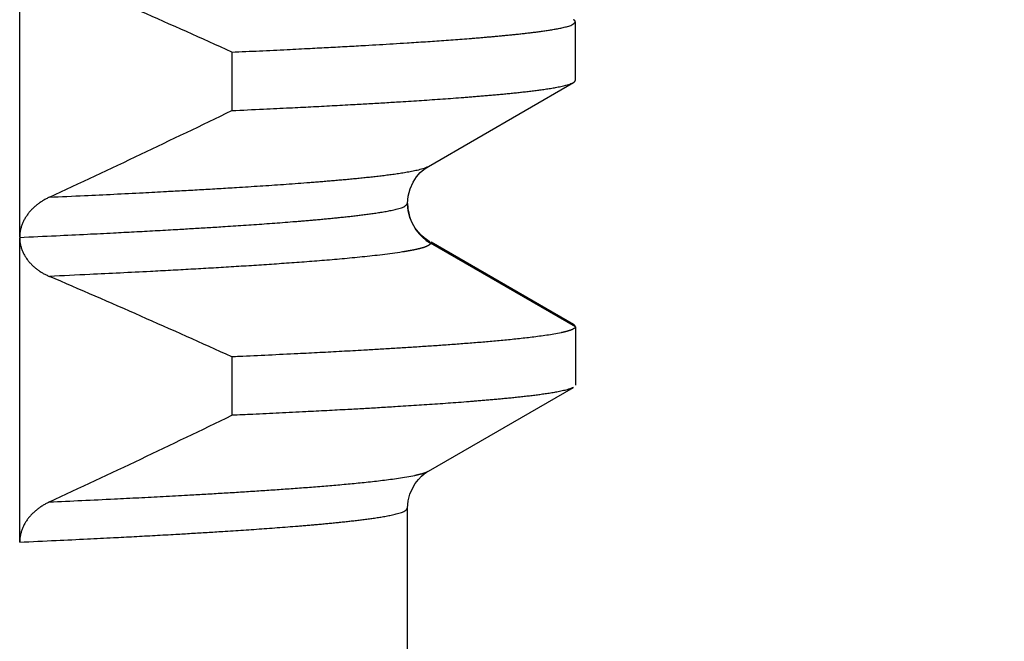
# Model space of a CAD drawing. Header units: millimetres. Extents: x 0 to 1300, y 0 to 891.
# Tile 57 of 141: x 207.18 to 210.41, y 543.36 to 545.4. Entities that reach past the tile are written whole.
import ezdxf

# ---------------------------------------------------------------- set-up
doc = ezdxf.new("R2010")
doc.units = ezdxf.units.MM
doc.header["$LTSCALE"] = 0.545669
doc.layers.add('NoLayerName_001', color=7, linetype='Continuous')
doc.styles.get("Standard").update_dxf_attribs({"font": 'txt', "bigfont": 'extfont2'})
doc.dimstyles.get("Standard").update_dxf_attribs({"dimtxt": 2.5, "dimasz": 2.5, "dimexe": 1, "dimexo": 1, "dimtad": 1, "dimdec": 3, "dimzin": 0, "dimdsep": 46, "dimtxsty": 'Standard', "dimcen": 2.5, "dimadec": 3, "dimazin": 0, "dimtfac": 0.75, "dimtdec": 3, "dimtmove": 0, "dimatfit": 3, "dimfxl": 1, "dimarcsym": 0})

# ---------------------------------------------------------------- blocks, each defined once
blk = doc.blocks.new('_OPEN30')
at = {"color": 0, "linetype": 'ByBlock', "lineweight": -2}
for p, q in [((-1, 0.267949), (0, 0)), ((0, 0), (-1, -0.267949)), ((0, 0), (-1, 0))]:
    blk.add_line(p, q, dxfattribs=at)
blk = doc.blocks.new('*D28')
at = {"layer": 'Defpoints', "color": 0}
for p in [(262.5, 600), (270.821, 600), (208.15, 541.3)]:
    blk.add_point(p, dxfattribs=at)
at = {"layer": 'NoLayerName_001', "color": 0, "linetype": 'Continuous', "lineweight": 13}
for p, q in [((265.5, 600), (273.821, 600)), ((270.821, 545.8), (270.821, 595.5)), ((211.15, 541.3), (273.821, 541.3))]:
    blk.add_line(p, q, dxfattribs=at)
at = {"layer": 'NoLayerName_001', "color": 0, "lineweight": 13, "xscale": 4.5, "yscale": 4.5, "zscale": 4.5}
for p, rotation in [((270.821, 600), 90), ((270.821, 541.3), 270)]:
    blk.add_blockref('_OPEN30', p, dxfattribs=dict(at, rotation=rotation))
at = {"layer": 'NoLayerName_001', "color": 0, "lineweight": 13, "insert": (261.5997, 570.65), "char_height": 10.5, "attachment_point": 5, "rotation": 90}
blk.add_mtext('\\W0.8000;５９', dxfattribs=at)

msp = doc.modelspace()

# ---------------------------------------------------------------- linework, layer by layer
at = {"layer": 'NoLayerName_001', "color": 60, "linetype": 'Continuous', "lineweight": 25}
for p, q in [((207.17761925, 544.68998161), (207.17761925, 547.68757469)), ((209.00000031, 545.20414519), (209.00000031, 545.39585481)), ((207.87339748, 545.29672888), (207.87339748, 545.10501926)), ((208.51815817, 544.92198226), (208.99367774, 545.1968381)), ((208.44999818, 544.79984061), (208.44999926, 544.79993974)), ((208.45202643, 544.77584762), (208.44999926, 544.79993974)), ((207.17761812, 543.68894819), (207.17761925, 544.68771578)), ((208.51816224, 544.67801539), (208.52502238, 544.67008344)), ((209.00000031, 544.39585481), (208.52502238, 544.67008344)), ((208.99367774, 544.4031619), (208.52674093, 544.67305639)), ((209.00000031, 544.39585481), (209.00000031, 544.20414519)), ((207.87339748, 544.29672888), (207.87339748, 544.10501926)), ((208.51814559, 543.92197499), (208.99367774, 544.1968381)), ((208.45000031, 541.6), (208.45000031, 543.79994683))]:
    msp.add_line(p, q, dxfattribs=at)
for points in [[(208.44999398, 544.79994165), (208.45199389, 544.82398022), (208.45834456, 544.84849831), (208.46789662, 544.86977785), (208.47920266, 544.887188), (208.49144174, 544.90126044), (208.50306735, 544.91166711), (208.51266839, 544.91860394), (208.51811995, 544.92196024)], [(208.48514482, 544.70549816), (208.47484989, 544.71886966), (208.465423, 544.73491964), (208.45745779, 544.75408261), (208.45202643, 544.77584762)], [(208.51815658, 544.67801053), (208.51182526, 544.68194347), (208.50422096, 544.68741827), (208.49525769, 544.69504475), (208.48514482, 544.70549816)], [(208.44999917, 543.79996407), (208.4520289, 543.8241676), (208.45746304, 543.84593358), (208.46543072, 543.86509616), (208.47485907, 543.88114434), (208.48515433, 543.89451326), (208.49526677, 543.90496419), (208.50422906, 543.91258853), (208.51183183, 543.91806142), (208.51815732, 543.92199042)]]:
    msp.add_lwpolyline(points, dxfattribs=at)
for centre, radius, start, end in [((194.9465833, 516.82579499), 31.26814036, 65.580265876, 66.778867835), ((189.65351811, 582.68203023), 41.76117525, 294.9583197, 295.86724878), ((208.59911435, 544.79999716), 0.14911624, 180.06014779, 186.74635609), ((208.60127537, 544.80022372), 0.15128892, 186.73542333, 190.16084035), ((208.59984742, 544.79988381), 0.14982342, 190.12922339, 240.03816449), ((194.94596998, 515.82440151), 31.26966274, 65.58029819, 66.778908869), ((189.65231937, 581.68455941), 41.76397401, 294.958273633, 295.867214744)]:
    msp.add_arc(centre, radius, start, end, dxfattribs=at)
for points, knots in [([(207.87339748, 545.29672888), (207.9036456, 545.2981301), (207.96414376, 545.30089201), (208.04983875, 545.30503433), (208.12544536, 545.30882316), (208.19096492, 545.31222789), (208.25143868, 545.31548126), (208.30686668, 545.31857923), (208.35725001, 545.32149814), (208.40259007, 545.32421055), (208.44288697, 545.32671035), (208.47814201, 545.32897181), (208.50835696, 545.33096528), (208.53856789, 545.33301828), (208.56877445, 545.33513447), (208.59897595, 545.33732175), (208.62917148, 545.339591), (208.65432864, 545.34155884), (208.67445039, 545.34318439), (208.68953968, 545.34443046), (208.70462677, 545.34570483), (208.71971155, 545.3470084), (208.7347936, 545.34834451), (208.74987226, 545.34971848), (208.76494686, 545.35113515), (208.78001673, 545.35259952), (208.7950812, 545.35411653), (208.8101396, 545.35569111), (208.82519122, 545.35732836), (208.84023543, 545.35903267), (208.85527111, 545.3608112), (208.8702957, 545.3626825), (208.88530629, 545.36466436), (208.90030026, 545.36677223), (208.91526884, 545.36904567), (208.93021201, 545.37150691), (208.94509165, 545.3742489), (208.95997194, 545.3772823), (208.97442856, 545.3812951), (208.98961817, 545.38466948), (208.99628927, 545.39262623), (208.99999392, 545.39585481)], [0, 0, 0, 0, 0.0908416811, 0.1816834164, 0.2573848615, 0.3179460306, 0.3785071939, 0.4390683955, 0.4844894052, 0.5299105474, 0.5753316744, 0.6056123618, 0.6358929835, 0.666173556, 0.6964541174, 0.7267346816, 0.7570152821, 0.7872960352, 0.8024365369, 0.8175771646, 0.8327179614, 0.8478589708, 0.863000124, 0.8781412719, 0.8932822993, 0.9084231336, 0.9235637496, 0.9387041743, 0.9538444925, 0.9689848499, 0.9841253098, 0.9992657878, 1.0144064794, 1.0295476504, 1.0446885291, 1.0598289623, 1.0749693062, 1.0901131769, 1.1052469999, 1.1204008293, 1.1351430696, 1.1351430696, 1.1351430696, 1.1351430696]), ([(208.99999392, 545.39585481), (208.99998333, 545.3960203), (208.99997659, 545.39635358), (208.99987917, 545.3968456), (208.99974053, 545.39732692), (208.99955889, 545.39779285), (208.99934293, 545.39824113), (208.9990948, 545.39867058), (208.99881741, 545.39908189), (208.99851322, 545.39947592), (208.99818475, 545.3998535), (208.9978345, 545.40021549), (208.99746496, 545.40056274), (208.99707859, 545.40089609), (208.99667787, 545.40121636), (208.99626526, 545.40152438), (208.99584323, 545.40182098), (208.99541425, 545.40210697), (208.9949808, 545.40238318), (208.99454526, 545.40265029), (208.99411041, 545.40290961), (208.99381975, 545.40307783), (208.9936756, 545.40316189)], [0, 0, 0, 0, 0.000497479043, 0.0009974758, 0.001499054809, 0.001999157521, 0.002495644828, 0.002990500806, 0.003485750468, 0.003982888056, 0.004482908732, 0.004986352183, 0.005493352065, 0.006003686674, 0.006516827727, 0.007031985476, 0.007548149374, 0.008064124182, 0.008578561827, 0.009089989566, 0.009596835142, 0.010097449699, 0.010097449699, 0.010097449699, 0.010097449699]), ([(208.9936756, 545.19683811), (208.99381657, 545.19692074), (208.99409856, 545.19708418), (208.99451617, 545.19733725), (208.99492931, 545.1975966), (208.99533851, 545.19786537), (208.99574485, 545.1981457), (208.99614925, 545.19843998), (208.99655217, 545.19875007), (208.99695246, 545.19907681), (208.99734678, 545.19942052), (208.99773074, 545.19978061), (208.99809984, 545.20015643), (208.99844955, 545.20054734), (208.9987754, 545.20095274), (208.99907284, 545.20137201), (208.9993374, 545.2018046), (208.99956433, 545.20224997), (208.99974969, 545.20270757), (208.99988627, 545.20317695), (208.99997854, 545.20365716), (208.99998409, 545.20398263), (208.99999392, 545.20414519)], [0, 0, 0, 0, 0.000490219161, 0.000977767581, 0.001464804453, 0.001953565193, 0.002446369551, 0.002945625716, 0.003453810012, 0.003971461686, 0.004495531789, 0.005022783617, 0.005550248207, 0.006075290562, 0.006595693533, 0.007109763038, 0.007616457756, 0.008115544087, 0.008607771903, 0.00909505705, 0.00958064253, 0.010069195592, 0.010069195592, 0.010069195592, 0.010069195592]), ([(207.87339748, 545.10501926), (207.90799791, 545.10662667), (207.97143443, 545.10952269), (208.05792683, 545.11372633), (208.13288079, 545.11749249), (208.20206236, 545.12110063), (208.26547158, 545.12454424), (208.3231095, 545.12779893), (208.37497772, 545.1308321), (208.42107636, 545.13363674), (208.46140697, 545.13618181), (208.49597167, 545.13843131), (208.53053154, 545.14075357), (208.56508584, 545.14315786), (208.59963349, 545.14565693), (208.62841674, 545.14782845), (208.65143889, 545.14962513), (208.66870322, 545.15100387), (208.68596501, 545.15241547), (208.70322371, 545.15386485), (208.72047873, 545.15535678), (208.73772948, 545.15689607), (208.75497533, 545.15848753), (208.7722157, 545.1601359), (208.78944995, 545.16184622), (208.80667753, 545.16362242), (208.82389714, 545.1654753), (208.841107, 545.16741918), (208.85830517, 545.16946572), (208.87548788, 545.17163744), (208.89264964, 545.17396327), (208.90978747, 545.17646773), (208.9268861, 545.17922923), (208.94394617, 545.18225821), (208.96085946, 545.18591382), (208.97779151, 545.18983638), (208.98831722, 545.19469077), (208.9936756, 545.19683811)], [0, 0, 0, 0, 0.1039132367, 0.1905076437, 0.2597831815, 0.3290587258, 0.3983342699, 0.4502909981, 0.5022478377, 0.5542046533, 0.5888424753, 0.6234802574, 0.6581180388, 0.6927558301, 0.7273936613, 0.7620316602, 0.7793507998, 0.7966700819, 0.8139895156, 0.8313089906, 0.8486283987, 0.8659476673, 0.8832667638, 0.9005856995, 0.9179045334, 0.9352233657, 0.9525422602, 0.9698613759, 0.9871809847, 1.0045004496, 1.0218188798, 1.0391366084, 1.0564571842, 1.0737825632, 1.0910954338, 1.1084126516, 1.1257305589, 1.1257305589, 1.1257305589, 1.1257305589]), ([(207.27502558, 544.82072769), (207.31341641, 544.82251039), (207.38380217, 544.82572387), (207.48616773, 544.83069036), (207.57572964, 544.83519684), (207.65248844, 544.83922632), (207.7164476, 544.84270604), (207.77400517, 544.84594188), (207.83155633, 544.84929096), (207.8827059, 544.85238636), (207.92745559, 544.85519417), (207.96580769, 544.85767511), (208.00415457, 544.86023547), (208.04249537, 544.86288569), (208.08082896, 544.8656395), (208.11276663, 544.86803145), (208.13831195, 544.87000989), (208.15746847, 544.87152772), (208.17662224, 544.87308153), (208.19577263, 544.87467679), (208.21491903, 544.8763187), (208.23406076, 544.87801252), (208.25319718, 544.87976353), (208.27232764, 544.88157689), (208.29145145, 544.88345811), (208.31056803, 544.88541153), (208.32967593, 544.88744933), (208.34877323, 544.889587), (208.36785783, 544.89183728), (208.38692555, 544.89422515), (208.40597051, 544.89678185), (208.42498951, 544.8995345), (208.44396596, 544.90256935), (208.4629007, 544.90589704), (208.48167424, 544.90991811), (208.50047027, 544.91422969), (208.51216129, 544.91958908), (208.51811205, 544.92195823)], [0, 0, 0, 0, 0.1152965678, 0.2113770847, 0.3074576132, 0.3843220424, 0.441970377, 0.4996187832, 0.5572673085, 0.6149158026, 0.6533480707, 0.6917802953, 0.730212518, 0.7686447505, 0.8070770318, 0.8455095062, 0.8647259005, 0.883942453, 0.9031591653, 0.9223759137, 0.9415925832, 0.9608090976, 0.9800254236, 0.9992415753, 1.0184576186, 1.037673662, 1.0568897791, 1.0761061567, 1.0953230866, 1.1145398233, 1.133755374, 1.1529701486, 1.172188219, 1.1914116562, 1.210620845, 1.2298350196, 1.2490501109, 1.2490501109, 1.2490501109, 1.2490501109]), ([(207.27501554, 544.82072299), (207.27329883, 544.81989726), (207.26984802, 544.81827826), (207.2647676, 544.81565075), (207.25974892, 544.81290243), (207.25480806, 544.81001166), (207.24994827, 544.80698384), (207.24517621, 544.80381715), (207.24049766, 544.80051168), (207.23591889, 544.79706731), (207.23144693, 544.79348421), (207.2270897, 544.78976263), (207.22285541, 544.78590309), (207.21875232, 544.78190614), (207.21478865, 544.77777231), (207.21097266, 544.77350213), (207.20731272, 544.76909629), (207.20381783, 544.76455635), (207.20049668, 544.75988571), (207.19735865, 544.75508851), (207.19441326, 544.75016906), (207.19167003, 544.74513168), (207.18913851, 544.73998065), (207.1868282, 544.73472038), (207.1847495, 544.72935679), (207.18291244, 544.72389965), (207.18132693, 544.71836215), (207.18000508, 544.71275894), (207.17895438, 544.70710487), (207.17819935, 544.70141445), (207.17770133, 544.69570338), (207.17767172, 544.69188655), (207.17761925, 544.68998161)], [0, 0, 0, 0, 0.00571493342, 0.01143379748, 0.01715552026, 0.02287927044, 0.02860447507, 0.03433083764, 0.04005835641, 0.04578729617, 0.05151715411, 0.05724670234, 0.06297511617, 0.06870206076, 0.07442772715, 0.08015286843, 0.08587883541, 0.09160700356, 0.09733684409, 0.10306775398, 0.1087997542, 0.11453354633, 0.12027056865, 0.12601305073, 0.13176385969, 0.13752178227, 0.14328131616, 0.14903756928, 0.1547866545, 0.16052586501, 0.1662538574, 0.17197084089, 0.17197084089, 0.17197084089, 0.17197084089]), ([(207.1776114, 544.68895725), (207.21745785, 544.69080788), (207.29146116, 544.69418616), (207.39391314, 544.69916516), (207.4792824, 544.70346273), (207.55326205, 544.70732497), (207.6215443, 544.71101607), (207.68412921, 544.71453097), (207.74101807, 544.71784167), (207.79221227, 544.72092045), (207.83771189, 544.72376036), (207.87751854, 544.72633069), (207.91163431, 544.72859722), (207.94574547, 544.73093163), (207.97985151, 544.73333954), (208.01395148, 544.73583273), (208.04804441, 544.73842234), (208.0764484, 544.74067011), (208.099167, 544.74252777), (208.11620362, 544.74395226), (208.13323771, 544.74540897), (208.15026876, 544.74690222), (208.16729604, 544.7484377), (208.18431884, 544.75002076), (208.20133642, 544.75165684), (208.21834808, 544.75335137), (208.23535307, 544.7551097), (208.25235066, 544.75693751), (208.26934015, 544.7588393), (208.28632021, 544.76082426), (208.30328808, 544.76291265), (208.32024068, 544.76512343), (208.33717505, 544.76747398), (208.35408144, 544.770009), (208.37096012, 544.77275059), (208.38776912, 544.77580765), (208.40457731, 544.77918722), (208.42092617, 544.7836554), (208.43806472, 544.78741944), (208.44575366, 544.79625251), (208.44999819, 544.79984062)], [0, 0, 0, 0, 0.1196681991, 0.2222409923, 0.3077183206, 0.3761001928, 0.4444820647, 0.5128640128, 0.5641506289, 0.615437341, 0.6667239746, 0.7009149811, 0.7351059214, 0.769296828, 0.8034877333, 0.8376786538, 0.871869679, 0.9060609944, 0.9231568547, 0.9402529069, 0.9573491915, 0.9744456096, 0.9915420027, 1.0086382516, 1.025734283, 1.0428300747, 1.0599256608, 1.0770211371, 1.0941166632, 1.1112122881, 1.1283079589, 1.1454039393, 1.1625004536, 1.1795965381, 1.196691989, 1.2137873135, 1.2308873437, 1.2479742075, 1.2650848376, 1.2817586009, 1.2817586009, 1.2817586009, 1.2817586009]), ([(207.17761925, 544.68771578), (207.17767283, 544.68584204), (207.17770551, 544.68208753), (207.17820302, 544.6764702), (207.17895521, 544.67087365), (207.18000073, 544.66531373), (207.1813158, 544.65980506), (207.18289344, 544.65436258), (207.18472215, 544.64900109), (207.18679256, 544.643734), (207.18909504, 544.63857149), (207.19161953, 544.63352006), (207.19435681, 544.62858478), (207.19729764, 544.62377062), (207.20043277, 544.6190826), (207.20375301, 544.61452569), (207.20724925, 544.61010472), (207.2109131, 544.6058238), (207.21473496, 544.60168445), (207.21870587, 544.59768725), (207.22281705, 544.59383267), (207.22705969, 544.59012115), (207.23142498, 544.58655315), (207.23590417, 544.58312912), (207.24048882, 544.57984919), (207.2451715, 544.57671336), (207.24994556, 544.57372119), (207.2548049, 544.57087247), (207.25974259, 544.568165), (207.26475495, 544.56560399), (207.26982615, 544.56316699), (207.27326735, 544.56167815), (207.27497966, 544.5609171)], [0, 0, 0, 0, 0.00562352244, 0.01125815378, 0.01690395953, 0.02255953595, 0.02822219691, 0.03388815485, 0.0395526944, 0.04521055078, 0.05086050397, 0.05650517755, 0.06214660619, 0.06778609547, 0.07342427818, 0.07906117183, 0.08469623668, 0.09032907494, 0.09596120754, 0.10159406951, 0.10722843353, 0.11286445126, 0.11850169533, 0.12413920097, 0.12977556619, 0.13541025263, 0.14104362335, 0.14667574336, 0.15230634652, 0.15793485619, 0.16356040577, 0.16918185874, 0.16918185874, 0.16918185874, 0.16918185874]), ([(208.52502238, 544.67008344), (208.52483135, 544.66930847), (208.52466758, 544.66762476), (208.52296642, 544.66561672), (208.5209739, 544.66392041), (208.51875336, 544.66247664), (208.51652957, 544.66121849), (208.51431126, 544.66014308), (208.51207846, 544.6591835), (208.50981305, 544.65827841), (208.50750527, 544.65741485), (208.50516404, 544.65659099), (208.50280263, 544.65580609), (208.50043155, 544.65505859), (208.49805641, 544.65434638), (208.49567826, 544.6536662), (208.49329629, 544.65301408), (208.49090959, 544.6523861), (208.48851748, 544.65177827), (208.48611985, 544.65118713), (208.48371669, 544.65061182), (208.48130865, 544.65005135), (208.47889639, 544.64950483), (208.47648061, 544.64897136), (208.47406199, 544.64845005), (208.47164113, 544.64793989), (208.46921838, 544.64744031), (208.46679387, 544.64695095), (208.46436769, 544.64647141), (208.46193989, 544.64600128), (208.45951055, 544.64554017), (208.45707975, 544.64508767), (208.45464754, 544.64464337), (208.452214, 544.64420688), (208.44977921, 544.64377779), (208.44734323, 544.64335571), (208.44490614, 544.64294019), (208.44246797, 544.64253103), (208.44002893, 544.64212702), (208.43840205, 544.64186287), (208.43758871, 544.64173014)], [0, 0, 0, 0, 0.002394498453, 0.004911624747, 0.007600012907, 0.010288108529, 0.012826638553, 0.01526637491, 0.017678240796, 0.020116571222, 0.022584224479, 0.025069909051, 0.027562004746, 0.030049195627, 0.032527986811, 0.035000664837, 0.037469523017, 0.039936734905, 0.042404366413, 0.044873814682, 0.047344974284, 0.049817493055, 0.052290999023, 0.054765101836, 0.057239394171, 0.059713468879, 0.062187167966, 0.064660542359, 0.067133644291, 0.069606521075, 0.072079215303, 0.074551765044, 0.077024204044, 0.079496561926, 0.081968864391, 0.084441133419, 0.08691338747, 0.089385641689, 0.091857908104, 0.094330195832, 0.094330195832, 0.094330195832, 0.094330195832]), ([(208.43270625, 544.64094835), (208.42176841, 544.63934354), (208.39991376, 544.63597553), (208.36699873, 544.63187299), (208.33405125, 544.62806508), (208.30106871, 544.62457683), (208.26806338, 544.62132509), (208.23504111, 544.61825243), (208.20200445, 544.6153378), (208.16895493, 544.61256821), (208.13589424, 544.60992853), (208.10282399, 544.60740419), (208.06974581, 544.60498044), (208.03666133, 544.60264279), (207.99254273, 544.59962021), (207.9373855, 544.59598901), (207.87118401, 544.59184664), (207.80497168, 544.58789541), (207.73874987, 544.58411235), (207.67251997, 544.58047422), (207.59524384, 544.57637186), (207.50691782, 544.57187836), (207.39649909, 544.56648261), (207.31919415, 544.56295523), (207.27502186, 544.56089883)], [0, 0, 0, 0, 0.033164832, 0.0663329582, 0.0995003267, 0.1326657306, 0.1658306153, 0.1989952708, 0.232160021, 0.2653252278, 0.2984910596, 0.3316575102, 0.3648244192, 0.3979914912, 0.4311583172, 0.4974903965, 0.5638210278, 0.6301509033, 0.6964805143, 0.7628101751, 0.8291400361, 0.9286352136, 1.0281307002, 1.1607911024, 1.1607911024, 1.1607911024, 1.1607911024]), ([(208.43758871, 544.64173014), (208.4367751, 544.64159908), (208.4351481, 544.64133542), (208.43352012, 544.64107788), (208.43270625, 544.64094835)], [0, 0, 0, 0, 0.0024723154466, 0.0049446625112, 0.0049446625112, 0.0049446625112, 0.0049446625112]), ([(209.00000031, 544.39585481), (208.9999137, 544.39537285), (208.9998467, 544.39436279), (208.99907042, 544.39301867), (208.99809625, 544.39181456), (208.99695635, 544.39075493), (208.99575161, 544.38982642), (208.99450253, 544.38901734), (208.99322049, 544.388285), (208.99191166, 544.3875931), (208.99057565, 544.38693727), (208.98921916, 544.38631387), (208.98784856, 544.38571975), (208.98646804, 544.38515223), (208.98507915, 544.38461022), (208.98368268, 544.38409175), (208.98227927, 544.38359493), (208.98086957, 544.38311787), (208.97945425, 544.38265865), (208.97803396, 544.38221537), (208.97660935, 544.38178612), (208.97518109, 544.38136901), (208.97374983, 544.38096212), (208.97231616, 544.38056359), (208.97088021, 544.38017323), (208.96944209, 544.37979075), (208.96800191, 544.3794159), (208.96655978, 544.37904841), (208.96511581, 544.37868803), (208.96367011, 544.37833447), (208.96222279, 544.3779875), (208.96077397, 544.37764682), (208.95932375, 544.3773122), (208.95787226, 544.37698332), (208.95641955, 544.37666012), (208.95496591, 544.37634157), (208.95399581, 544.376134), (208.95351091, 544.37602963)], [0, 0, 0, 0, 0.001469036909, 0.002981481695, 0.004551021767, 0.006120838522, 0.007633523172, 0.009110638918, 0.010581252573, 0.012061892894, 0.013551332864, 0.015045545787, 0.016540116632, 0.018032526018, 0.019523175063, 0.021012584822, 0.022501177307, 0.023989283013, 0.025477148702, 0.02696494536, 0.028452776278, 0.029940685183, 0.03142866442, 0.032916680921, 0.034404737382, 0.035892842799, 0.037381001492, 0.038869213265, 0.040357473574, 0.041845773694, 0.043334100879, 0.044822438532, 0.046310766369, 0.047799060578, 0.049287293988, 0.050775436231, 0.0522634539, 0.0522634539, 0.0522634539, 0.0522634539]), ([(209.00000031, 544.39585481), (208.99998967, 544.39602042), (208.99998288, 544.39635397), (208.99988499, 544.39684631), (208.99974578, 544.39732788), (208.99956349, 544.397794), (208.99934688, 544.3982424), (208.99909809, 544.39867191), (208.99882005, 544.39908324), (208.99851519, 544.39947723), (208.99818607, 544.39985474), (208.99783517, 544.40021663), (208.99746498, 544.40056376), (208.99707798, 544.40089696), (208.99667664, 544.40121708), (208.99626343, 544.40152496), (208.99584082, 544.40182141), (208.99541127, 544.40210726), (208.99497728, 544.40238335), (208.99454123, 544.40265037), (208.99410588, 544.40290963), (208.99381492, 544.40307784), (208.99367061, 544.40316189)], [0, 0, 0, 0, 0.000497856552, 0.000998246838, 0.001500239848, 0.002000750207, 0.00249762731, 0.002992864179, 0.003488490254, 0.003986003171, 0.004486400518, 0.004990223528, 0.005497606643, 0.00600832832, 0.006521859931, 0.007037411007, 0.007553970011, 0.008070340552, 0.00858517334, 0.009096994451, 0.009604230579, 0.010105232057, 0.010105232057, 0.010105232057, 0.010105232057]), ([(208.95351091, 544.37602963), (208.94563048, 544.3745089), (208.92990244, 544.37127027), (208.90609548, 544.36759215), (208.88224827, 544.36422637), (208.85836076, 544.36116673), (208.83444736, 544.358348), (208.81051253, 544.35572419), (208.78656158, 544.35324933), (208.76259644, 544.35090877), (208.73861976, 544.34868419), (208.714634, 544.3465585), (208.69064146, 544.34451334), (208.66664313, 544.34254152), (208.64263958, 544.3406373), (208.61863136, 544.33879453), (208.59461898, 544.33700726), (208.57060299, 544.33526909), (208.53857731, 544.33301179), (208.49853769, 544.33029663), (208.45048035, 544.32718639), (208.40241517, 544.32420061), (208.35434335, 544.3213252), (208.29825278, 544.31808668), (208.23414106, 544.31452952), (208.16200626, 544.31069484), (208.08184753, 544.30660334), (207.99366313, 544.30229792), (207.9215053, 544.2989213), (207.88141539, 544.29709511), (207.87339748, 544.29672888)], [0, 0, 0, 0, 0.0240774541, 0.0481632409, 0.0722498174, 0.0963304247, 0.1204084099, 0.1444860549, 0.1685643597, 0.1926434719, 0.2167232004, 0.2408030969, 0.2648826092, 0.2889617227, 0.3130406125, 0.3371194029, 0.3611981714, 0.3852769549, 0.4093557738, 0.4575135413, 0.5056714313, 0.5538292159, 0.6019868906, 0.6501445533, 0.7223810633, 0.7946176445, 0.8668543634, 0.9631701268, 1.0594857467, 1.0835645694, 1.0835645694, 1.0835645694, 1.0835645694]), ([(208.99367061, 544.19683811), (208.9883122, 544.19469091), (208.97778619, 544.1898376), (208.96085507, 544.18591186), (208.94394182, 544.18225607), (208.92688174, 544.17922759), (208.90978311, 544.17646661), (208.8926453, 544.17396253), (208.87548359, 544.17163679), (208.85830098, 544.16946498), (208.8411029, 544.16741832), (208.82389312, 544.16547436), (208.80667359, 544.16362144), (208.78944608, 544.16184527), (208.7722119, 544.16013503), (208.75497159, 544.15848679), (208.7377258, 544.15689549), (208.72047511, 544.15535638), (208.70322015, 544.15386462), (208.68596151, 544.15241539), (208.66869978, 544.15100391), (208.64568086, 544.1491657), (208.61690129, 544.14694588), (208.5823575, 544.14439485), (208.54780656, 544.14194448), (208.51324949, 544.13958277), (208.47868731, 544.1372974), (208.44412051, 544.13508262), (208.40378772, 544.13257477), (208.35768697, 544.12980833), (208.30581688, 544.12681138), (208.24817719, 544.12359301), (208.18476631, 544.12018535), (208.10981804, 544.11631347), (208.02909611, 544.11230975), (207.9483671, 544.10845161), (207.89646469, 544.106083), (207.87339748, 544.10501926)], [0, 0, 0, 0, 0.0173178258, 0.0346350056, 0.0519478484, 0.0692731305, 0.0865936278, 0.1039112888, 0.1212296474, 0.1385490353, 0.1558685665, 0.1731876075, 0.1905064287, 0.2078251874, 0.2251439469, 0.2424628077, 0.2597818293, 0.2771010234, 0.2944203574, 0.3117397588, 0.3290591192, 0.3463783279, 0.381016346, 0.4156540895, 0.4502917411, 0.4849293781, 0.5195670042, 0.5542046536, 0.5888423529, 0.6407989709, 0.6927555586, 0.7447120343, 0.8139872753, 0.8832625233, 0.9698565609, 1.0564505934, 1.1257257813, 1.1257257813, 1.1257257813, 1.1257257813]), ([(208.47303507, 543.90806543), (208.47380615, 543.90822962), (208.4753486, 543.90855522), (208.47765846, 543.9090598), (208.47996533, 543.90957525), (208.48226883, 543.9101043), (208.48456906, 543.91064757), (208.48686598, 543.91120623), (208.48915959, 543.91178131), (208.49144989, 543.91237387), (208.49373687, 543.91298497), (208.49602052, 543.91361568), (208.49830084, 543.91426701), (208.50057766, 543.91494015), (208.50285022, 543.91563525), (208.50511377, 543.91636202), (208.50736219, 543.91713086), (208.509589, 543.91795223), (208.51178846, 543.91883525), (208.5139519, 543.91979431), (208.51608156, 543.92082422), (208.51745214, 543.92160287), (208.51814359, 543.9219807)], [0, 0, 0, 0, 0.002365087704, 0.004729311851, 0.007092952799, 0.009456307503, 0.011819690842, 0.014183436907, 0.016547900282, 0.018913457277, 0.021280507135, 0.023649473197, 0.026020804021, 0.028394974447, 0.030772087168, 0.033150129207, 0.035526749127, 0.037900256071, 0.040269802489, 0.042635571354, 0.044998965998, 0.04736279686, 0.04736279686, 0.04736279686, 0.04736279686]), ([(207.27501932, 543.82072495), (207.31058896, 543.82237245), (207.38173061, 543.82561866), (207.47953784, 543.83035053), (207.56844535, 543.8348164), (207.64845367, 543.83899875), (207.7195638, 543.84287214), (207.78177797, 543.84638966), (207.83509859, 543.84950631), (207.88841247, 543.85273738), (207.94171863, 543.85609467), (207.99501523, 543.8596005), (208.03941926, 543.8626669), (208.0749354, 543.86521871), (208.10156856, 543.86718634), (208.12819722, 543.86921468), (208.15482081, 543.87131011), (208.18143878, 543.87347934), (208.20805048, 543.87572838), (208.2346548, 543.87806564), (208.26124926, 543.88051112), (208.28783121, 543.88308325), (208.31439786, 543.88580174), (208.3409471, 543.88868275), (208.3674732, 543.89177697), (208.39397139, 543.89513381), (208.42042628, 543.89882337), (208.44683731, 543.90285609), (208.46429073, 543.9064005), (208.47303507, 543.90806543)], [0, 0, 0, 0, 0.1068233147, 0.2136469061, 0.2937645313, 0.3738820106, 0.4539993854, 0.507410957, 0.5608225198, 0.6142341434, 0.6676459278, 0.7210576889, 0.7744692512, 0.8011749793, 0.8278806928, 0.854586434, 0.8812922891, 0.9079983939, 0.9347049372, 0.961411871, 0.9881185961, 1.0148246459, 1.0415298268, 1.0682343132, 1.0949392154, 1.1216470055, 1.1483612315, 1.1750744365, 1.2017787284, 1.2017787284, 1.2017787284, 1.2017787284]), ([(207.27496732, 543.82070059), (207.27324086, 543.81986999), (207.26977028, 543.81824162), (207.26466139, 543.81559754), (207.25961503, 543.81283106), (207.25464765, 543.80992029), (207.24976269, 543.80687073), (207.24496706, 543.80368054), (207.24026676, 543.80034984), (207.23566829, 543.79687845), (207.23117868, 543.79326662), (207.22680565, 543.7895147), (207.22255718, 543.78562331), (207.21844128, 543.78159306), (207.21446594, 543.77742456), (207.21063918, 543.77311843), (207.20696916, 543.76867547), (207.20346484, 543.76409761), (207.20013616, 543.75938802), (207.19699402, 543.75455085), (207.19404949, 543.7495905), (207.19131365, 543.74451134), (207.18879763, 543.73931774), (207.18651236, 543.73401421), (207.18447023, 543.72860632), (207.18268, 543.7231044), (207.18114665, 543.71752273), (207.17987781, 543.71187647), (207.17887663, 543.70618103), (207.1781622, 543.70045151), (207.1776945, 543.69470403), (207.1776672, 543.69086452), (207.17761812, 543.68894819)], [0, 0, 0, 0, 0.00574761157, 0.01149939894, 0.01725415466, 0.02301092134, 0.02876901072, 0.03452802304, 0.04028786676, 0.04604873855, 0.05181024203, 0.05757141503, 0.06333169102, 0.06909097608, 0.07484968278, 0.08060876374, 0.08636974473, 0.09213397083, 0.09790018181, 0.10366698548, 0.10943376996, 0.11520077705, 0.12096917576, 0.12674113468, 0.13251971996, 0.13830482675, 0.14409246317, 0.14987868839, 0.15565994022, 0.16143317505, 0.16719601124, 0.17294687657, 0.17294687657, 0.17294687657, 0.17294687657]), ([(207.17761812, 543.6889574), (207.21746735, 543.69080814), (207.29147584, 543.6941866), (207.39393497, 543.69916599), (207.4793102, 543.70346394), (207.55329502, 543.70732653), (207.62158203, 543.71101796), (207.68417131, 543.7145332), (207.74106415, 543.71784424), (207.79226193, 543.72092329), (207.83776473, 543.72376345), (207.87757416, 543.72633404), (207.9116923, 543.72860083), (207.94580583, 543.73093557), (207.97991425, 543.7333438), (208.01401659, 543.73583733), (208.04811188, 543.73842731), (208.07651784, 543.74067548), (208.099238, 543.74253352), (208.11627579, 543.74395833), (208.13331105, 543.7454154), (208.15034327, 543.74690892), (208.16737174, 543.74844465), (208.18439572, 543.75002796), (208.2014145, 543.75166431), (208.21842733, 543.75335917), (208.23543349, 543.75511794), (208.25243222, 543.75694629), (208.26942283, 543.75884883), (208.28640403, 543.76083439), (208.30337302, 543.76292339), (208.3203267, 543.76513505), (208.33726214, 543.76748664), (208.35416958, 543.7700227), (208.37104928, 543.77276621), (208.38785887, 543.7758244), (208.40466948, 543.77920586), (208.4210125, 543.78368461), (208.43816711, 543.7874327), (208.44578478, 543.79633607), (208.45000023, 543.79994679)], [0, 0, 0, 0, 0.1196765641, 0.2222565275, 0.3077398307, 0.3761264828, 0.4445131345, 0.5128998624, 0.5641900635, 0.6154803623, 0.6667705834, 0.7009639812, 0.7351573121, 0.7693506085, 0.8035439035, 0.837737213, 0.8719306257, 0.9061243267, 0.923221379, 0.9403186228, 0.9574161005, 0.9745137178, 0.9916113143, 1.0087087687, 1.0258060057, 1.0429030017, 1.0599997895, 1.0770964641, 1.0941931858, 1.1112900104, 1.1283868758, 1.1454840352, 1.1625817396, 1.1796790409, 1.196775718, 1.2138722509, 1.2309733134, 1.2480619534, 1.2651752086, 1.2818265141, 1.2818265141, 1.2818265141, 1.2818265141])]:
    msp.add_open_spline(points, degree=3, knots=knots, dxfattribs=at)

# ---------------------------------------------------------------- dimensions: what is measured, and where the dimension line sits
at = {"layer": 'NoLayerName_001', "color": 3, "linetype": 'Continuous', "lineweight": 13}
dim = msp.add_linear_dim(base=(270.82098415, 600), p1=(208.14999905, 541.3), p2=(262.5, 600), angle=90, text='\\W0.8000;５９', dimstyle='Standard', override={"dimtxt": 10.5, "dimasz": 4.5, "dimexe": 3, "dimexo": 3, "dimgap": 3, "dimzin": 8, "dimblk": 'OPEN30', "dimclrd": 0, "dimclre": 0, "dimclrt": 0, "dimtp": 0, "dimtm": 0, "dimlwd": 13, "dimlwe": 13}, dxfattribs=at)
dim.commit()
dim.dimension.update_dxf_attribs({"geometry": '*D28', "text_midpoint": (270.82098415, 570.64999977), "dimtype": 160})

doc.saveas('drawing.dxf')
